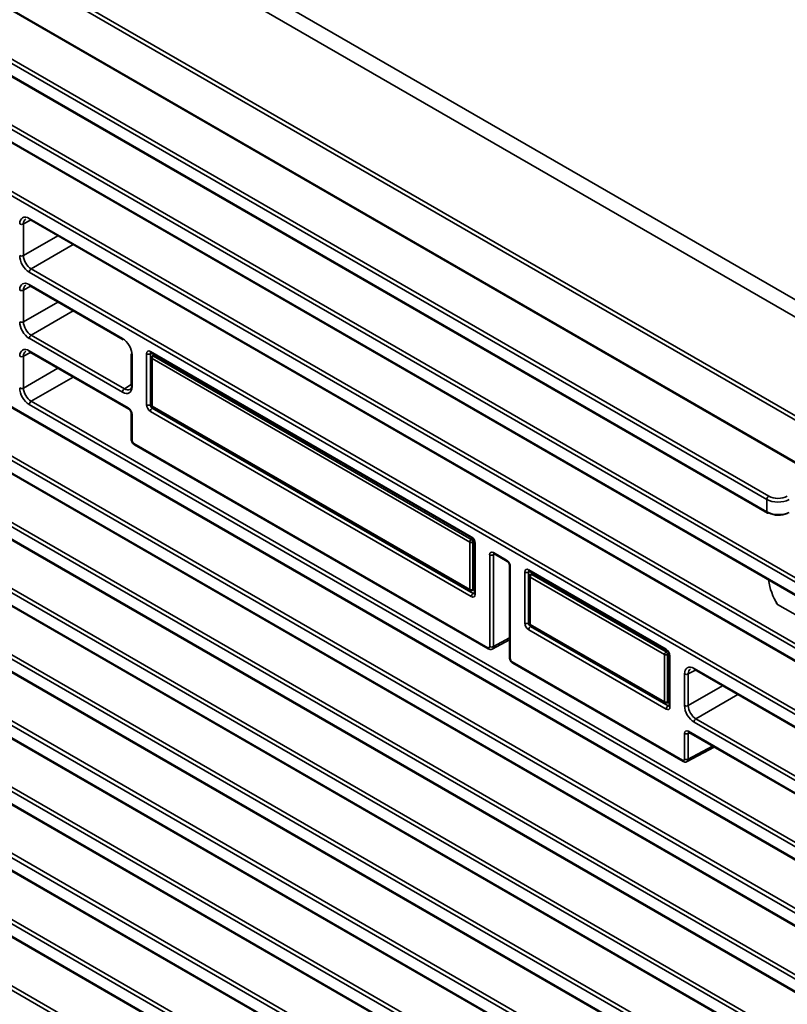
# Model space of a CAD drawing. Header units: millimetres. Extents: x 0 to 1118, y 0 to 864.
# Tile 12 of 250: x 115 to 133, y 198 to 221. Entities that reach past the tile are written whole.
import ezdxf

# ---------------------------------------------------------------- set-up
doc = ezdxf.new("R2010")
doc.units = ezdxf.units.MM

msp = doc.modelspace()

# ---------------------------------------------------------------- linework, layer by layer
at = {"color": 7, "linetype": 'Continuous', "lineweight": 35}
for p, q in [((104.536, 230.449), (188.505, 181.974)), ((188.328, 181.675), (104.359, 230.15)), ((104.292, 227.91), (188.261, 179.435)), ((104.292, 227.807), (188.261, 179.333)), ((104.292, 226.837), (188.261, 178.363)), ((104.305, 226.808), (188.274, 178.334)), ((188.261, 174.057), (104.292, 222.531)), ((104.336, 222.608), (188.305, 174.133)), ((145.446, 200.305), (107.333, 222.307)), ((107.443, 222.345), (145.423, 200.419)), ((107.333, 222.019), (145.446, 200.018)), ((107.393, 221.964), (145.412, 200.016)), ((132.297, 209.427), (112.527, 220.84)), ((112.57, 220.916), (132.341, 209.503)), ((112.527, 220.552), (132.297, 209.139)), ((112.54, 220.524), (132.31, 209.11)), ((104.292, 217.651), (188.261, 169.177)), ((104.305, 217.622), (188.274, 169.148)), ((188.261, 167.933), (104.292, 216.407)), ((104.336, 216.484), (188.305, 168.009)), ((104.292, 216.12), (188.261, 167.646)), ((104.305, 216.091), (188.274, 167.617)), ((115.235, 215.927), (188.261, 173.77)), ((115.266, 215.888), (115.101, 215.799)), ((115.101, 215.799), (115.101, 215.066)), ((115.248, 215.898), (188.274, 173.741)), ((115.101, 215.066), (115.896, 215.524)), ((116.249, 215.32), (115.278, 214.76)), ((188.261, 166.402), (104.292, 214.876)), ((104.336, 214.952), (188.305, 166.478)), ((104.292, 214.589), (188.261, 166.115)), ((104.305, 214.56), (188.274, 166.086)), ((188.261, 172.526), (115.235, 214.684)), ((115.278, 214.76), (188.305, 172.602)), ((115.266, 214.357), (115.101, 214.268)), ((115.235, 214.396), (117.392, 213.151)), ((115.248, 214.367), (117.405, 213.122)), ((115.101, 214.268), (115.101, 213.535)), ((115.101, 213.535), (115.896, 213.993)), ((116.249, 213.789), (115.278, 213.229)), ((104.336, 213.421), (188.305, 164.947)), ((188.261, 164.871), (104.292, 213.345)), ((115.278, 213.229), (117.435, 211.983)), ((104.292, 213.058), (188.261, 164.584)), ((104.305, 213.029), (188.274, 164.555)), ((117.392, 211.907), (115.235, 213.153)), ((115.266, 212.826), (115.101, 212.737)), ((115.101, 212.737), (115.101, 212.004)), ((115.235, 212.865), (117.524, 211.543)), ((115.248, 212.836), (117.537, 211.515)), ((117.594, 212.794), (117.594, 212.061)), ((117.613, 212.768), (117.613, 212.035)), ((117.949, 211.616), (117.949, 212.798)), ((118.064, 212.813), (118.037, 212.798)), ((118.037, 212.798), (118.037, 211.616)), ((118.038, 212.849), (125.461, 208.564)), ((118.05, 212.821), (125.474, 208.536)), ((118.051, 212.82), (118.05, 212.821)), ((118.13, 212.775), (118.084, 212.746)), ((118.145, 212.766), (118.109, 212.744)), ((118.109, 212.744), (125.458, 208.502)), ((118.06, 212.704), (118.06, 211.607)), ((125.424, 208.441), (118.075, 212.683)), ((118.075, 212.683), (118.075, 211.586)), ((115.101, 212.004), (115.896, 212.462)), ((116.249, 212.258), (115.278, 211.698)), ((117.435, 211.983), (117.594, 212.082)), ((104.336, 211.89), (188.305, 163.416)), ((188.261, 163.34), (104.292, 211.814)), ((188.261, 169.464), (115.235, 211.622)), ((115.278, 211.698), (188.305, 169.54)), ((118.037, 211.616), (118.06, 211.629)), ((104.292, 211.527), (188.261, 163.053)), ((104.305, 211.498), (188.274, 163.024)), ((117.594, 211.416), (117.594, 210.824)), ((117.613, 211.39), (117.613, 210.798)), ((125.461, 207.178), (118.038, 211.463)), ((118.075, 211.586), (125.424, 207.344)), ((118.104, 211.553), (118.081, 211.539)), ((118.081, 211.539), (125.504, 207.254)), ((118.085, 211.564), (125.434, 207.321)), ((117.657, 210.722), (125.841, 205.997)), ((117.67, 210.693), (125.854, 205.968)), ((188.261, 161.809), (104.292, 210.283)), ((104.336, 210.359), (188.305, 161.885)), ((104.292, 209.996), (188.261, 161.522)), ((104.305, 209.967), (188.274, 161.493)), ((132.297, 209.139), (132.297, 209.427)), ((125.424, 207.344), (125.424, 208.441)), ((125.458, 208.502), (125.491, 208.521)), ((125.527, 208.459), (125.494, 208.44)), ((125.494, 208.44), (125.494, 207.344)), ((125.531, 208.437), (125.531, 207.254)), ((125.549, 208.411), (125.549, 207.229)), ((125.974, 208.196), (126.275, 208.023)), ((125.886, 206.022), (125.886, 208.145)), ((126.001, 208.16), (125.973, 208.145)), ((125.973, 208.145), (125.973, 206.022)), ((125.987, 208.168), (126.288, 207.994)), ((126.345, 207.895), (126.345, 205.772)), ((126.363, 207.87), (126.363, 205.747)), ((126.7, 206.565), (126.7, 207.747)), ((126.815, 207.761), (126.787, 207.746)), ((126.787, 207.746), (126.787, 206.564)), ((126.788, 207.798), (129.968, 205.962)), ((126.801, 207.769), (129.981, 205.933)), ((126.88, 207.723), (126.834, 207.695)), ((126.81, 207.652), (126.81, 206.555)), ((129.932, 205.838), (126.825, 207.632)), ((126.825, 207.632), (126.825, 206.535)), ((126.895, 207.715), (126.86, 207.693)), ((126.86, 207.693), (129.966, 205.899)), ((125.483, 207.32), (125.531, 207.346)), ((125.494, 207.344), (125.531, 207.363)), ((125.504, 207.254), (125.531, 207.27)), ((188.261, 160.278), (106.977, 207.203)), ((107.053, 207.26), (188.305, 160.354)), ((104.292, 206.934), (188.261, 158.46)), ((104.305, 206.905), (188.274, 158.431)), ((107.142, 206.82), (188.261, 159.991)), ((132.545, 206.998), (133.403, 206.503)), ((107.235, 206.745), (188.274, 159.962)), ((126.787, 206.564), (126.81, 206.578)), ((129.968, 204.576), (126.788, 206.412)), ((126.825, 206.535), (129.932, 204.742)), ((126.855, 206.501), (126.831, 206.488)), ((126.831, 206.488), (130.012, 204.652)), ((126.835, 206.512), (129.942, 204.719)), ((125.946, 205.964), (126.345, 206.178)), ((125.973, 206.022), (126.345, 206.222)), ((129.966, 205.899), (129.999, 205.918)), ((188.261, 157.216), (104.292, 205.69)), ((104.336, 205.766), (188.305, 157.292)), ((188.261, 158.747), (106.759, 205.798)), ((107.048, 205.732), (188.305, 158.823)), ((126.407, 205.67), (130.349, 203.395)), ((129.932, 204.742), (129.932, 205.838)), ((130.035, 205.857), (130.002, 205.838)), ((130.002, 205.838), (130.002, 204.741)), ((130.039, 205.834), (130.039, 204.652)), ((130.057, 205.809), (130.057, 204.627)), ((126.42, 205.642), (130.362, 203.366)), ((130.646, 205.478), (130.481, 205.39)), ((130.614, 205.518), (188.261, 172.239)), ((130.627, 205.489), (188.274, 172.21)), ((104.292, 205.403), (188.261, 156.929)), ((104.305, 205.374), (188.274, 156.9)), ((130.393, 204.657), (130.393, 205.39)), ((130.481, 205.39), (130.481, 204.656)), ((130.481, 204.656), (131.275, 205.115)), ((130.002, 204.741), (130.039, 204.761)), ((131.629, 204.911), (130.658, 204.35)), ((129.991, 204.718), (130.039, 204.744)), ((130.012, 204.652), (130.039, 204.668)), ((130.658, 204.35), (188.305, 171.071)), ((188.261, 170.995), (130.614, 204.274)), ((130.393, 203.42), (130.393, 204.012)), ((130.509, 204.026), (130.481, 204.012)), ((130.481, 204.012), (130.481, 203.42)), ((130.482, 204.063), (188.261, 170.708)), ((130.495, 204.034), (188.274, 170.679)), ((130.454, 203.362), (131.078, 203.697)), ((130.481, 203.42), (131.04, 203.72)), ((131.721, 188.325), (113.277, 198.973)), ((113.386, 199.011), (131.729, 188.422))]:
    msp.add_line(p, q, dxfattribs=at)
at = {"color": 7, "linetype": 'Continuous', "lineweight": 35, "flags": 128}
for points in [[(125.531, 207.254), (125.531, 207.254), (125.531, 207.253)], [(130.039, 204.652), (130.039, 204.652), (130.039, 204.651)]]:
    msp.add_lwpolyline(points, dxfattribs=at)
at = {"color": 7, "linetype": 'Continuous', "lineweight": 35}
for centre, radius, start, end in [((115.265, 215.923), 0.03, 172.814, 235.8738), ((115.058, 215.885), 0.0963, 242.6565, 296.7662), ((115.058, 215.152), 0.0963, 242.6565, 296.7662), ((115.331, 214.679), 0.0963, 123.2297, 177.3477), ((115.265, 214.392), 0.03, 172.814, 235.8738), ((115.058, 214.354), 0.0963, 242.6565, 296.7662), ((115.058, 213.621), 0.0963, 242.6565, 296.7662), ((115.331, 213.148), 0.0963, 123.2297, 177.3477), ((117.421, 213.147), 0.03, 172.814, 235.8738), ((115.058, 212.823), 0.0963, 242.6565, 296.7662), ((115.265, 212.862), 0.0309, 173.763, 234.9248), ((117.625, 212.796), 0.0309, 185.0787, 246.2415), ((117.993, 212.884), 0.0963, 242.6565, 296.7662), ((118.068, 212.846), 0.0309, 173.763, 234.9248), ((118.11, 212.704), 0.05, 121.7291, 180), ((118.151, 212.68), 0.077, 123.2297, 177.3477), ((118.095, 212.724), 0.0251, 54.4735, 116.3416), ((118.084, 212.706), 0.0247, 185.0787, 246.2415), ((117.625, 212.063), 0.0309, 185.0787, 246.2415), ((115.058, 212.09), 0.0963, 242.6565, 296.7662), ((117.488, 211.903), 0.0963, 123.2297, 177.3477), ((115.331, 211.617), 0.0963, 123.2297, 177.3477), ((117.993, 211.702), 0.0963, 242.6565, 296.7662), ((118.11, 211.607), 0.05, 180, 240.0027), ((118.084, 211.609), 0.0247, 185.0787, 246.2415), ((117.556, 211.54), 0.0316, 174.5162, 233.3761), ((117.626, 211.419), 0.0317, 186.7063, 245.4812), ((118.134, 211.459), 0.0963, 123.2297, 177.3477), ((118.099, 211.584), 0.0247, 173.763, 234.9248), ((117.625, 210.826), 0.0309, 185.0787, 246.2415), ((117.687, 210.718), 0.0309, 173.763, 234.9248), ((132.393, 209.422), 0.0963, 123.2297, 177.3477), ((132.327, 209.135), 0.03, 172.814, 235.8738), ((132.323, 209.139), 0.0309, 245.3602, 304.6041), ((125.501, 208.437), 0.077, 123.2297, 177.3477), ((125.459, 208.509), 0.077, 242.6565, 296.7662), ((125.415, 208.436), 0.0793, 3.5222, 56.4778), ((125.492, 208.561), 0.0316, 174.5162, 233.3761), ((125.562, 208.44), 0.0317, 186.7063, 245.4812), ((126.004, 208.193), 0.03, 172.814, 235.8738), ((125.93, 208.231), 0.0963, 242.6565, 296.7662), ((126.304, 208.019), 0.03, 172.8195, 235.819), ((126.375, 207.897), 0.03, 184.2746, 247.1763), ((126.744, 207.832), 0.0963, 242.6565, 296.7662), ((126.818, 207.794), 0.03, 172.814, 235.8738), ((126.86, 207.652), 0.05, 121.7291, 180), ((126.835, 207.654), 0.0247, 185.0787, 246.2415), ((126.902, 207.628), 0.077, 123.2297, 177.3477), ((126.845, 207.672), 0.0251, 54.4735, 116.3416), ((133.725, 207.759), 1.403, 187.9227, 212.7999), ((125.459, 207.412), 0.077, 242.6565, 296.7662), ((125.448, 207.341), 0.024, 172.814, 235.8738), ((125.459, 207.364), 0.05, 240.0027, 298.2656), ((125.47, 207.341), 0.0244, 302.6721, 6.5147), ((125.557, 207.173), 0.0963, 123.2297, 177.3477), ((125.562, 207.258), 0.032, 188.5414, 245.3188), ((126.744, 206.65), 0.0963, 242.6565, 296.7662), ((126.884, 206.407), 0.0963, 123.2297, 177.3477), ((126.86, 206.555), 0.05, 180, 240.0027), ((126.834, 206.557), 0.024, 184.1293, 247.1908), ((126.85, 206.532), 0.0247, 173.763, 234.9248), ((125.871, 205.993), 0.03, 172.8111, 235.9026), ((125.93, 206.108), 0.0963, 242.6565, 296.7662), ((130.008, 205.835), 0.077, 123.2297, 177.3477), ((129.922, 205.833), 0.0793, 3.5222, 56.4778), ((129.998, 205.958), 0.03, 172.8195, 235.819), ((126.375, 205.774), 0.03, 184.1293, 247.1908), ((126.437, 205.666), 0.03, 172.814, 235.8738), ((129.967, 205.907), 0.077, 242.6565, 296.7662), ((130.07, 205.838), 0.0317, 186.7063, 245.4812), ((130.644, 205.514), 0.03, 172.814, 235.8738), ((130.438, 205.476), 0.0963, 242.6565, 296.7662), ((129.956, 204.739), 0.0247, 173.763, 234.9248), ((129.967, 204.81), 0.077, 242.6565, 296.7662), ((129.967, 204.762), 0.05, 240.0027, 298.2656), ((130.065, 204.571), 0.0963, 123.2297, 177.3477), ((129.977, 204.738), 0.0244, 302.6721, 6.5147), ((130.07, 204.656), 0.032, 188.5414, 245.3188), ((130.438, 204.742), 0.0963, 242.6565, 296.7662), ((130.711, 204.27), 0.0963, 123.2297, 177.3477), ((130.438, 204.098), 0.0963, 242.6565, 296.7662), ((130.512, 204.059), 0.03, 172.814, 235.8738), ((130.379, 203.391), 0.03, 172.8111, 235.9026), ((130.438, 203.506), 0.0963, 242.6565, 296.7662)]:
    msp.add_arc(centre, radius, start, end, dxfattribs=at)
for centre, major_axis, ratio, start_param, end_param in [((115.235, 215.672), (-0.156, 0.271), 0.577206, 5.498021, 7.068512), ((115.279, 215.697), (-0.127, 0.216), 0.577096, 6.261379, 7.064156), ((115.235, 214.939), (-0.156, 0.271), 0.577557, 0.785632, 2.356124), ((115.279, 214.964), (-0.125, 0.217), 0.582683, 0.785632, 2.356124), ((115.235, 214.141), (-0.156, 0.271), 0.577206, 5.498021, 7.068512), ((115.279, 214.166), (-0.127, 0.216), 0.577096, 6.261379, 7.064156), ((115.235, 213.408), (-0.156, 0.271), 0.577557, 0.785632, 2.356124), ((115.279, 213.433), (-0.125, 0.217), 0.582683, 0.785632, 2.356124), ((117.392, 212.896), (-0.156, 0.271), 0.577557, 3.927224, 5.497716), ((115.235, 212.61), (-0.156, 0.271), 0.577206, 5.498021, 7.068512), ((115.279, 212.635), (-0.127, 0.216), 0.577096, 6.261379, 7.064156), ((118.038, 212.747), (-0.063, 0.108), 0.577206, 5.498021, 7.068512), ((118.082, 212.773), (-0.0329, 0.0532), 0.576506, 6.236338, 7.051126), ((117.436, 212.188), (-0.123, 0.218), 0.577096, 2.360785, 3.931276), ((115.235, 211.877), (-0.156, 0.271), 0.577557, 0.785632, 2.356124), ((115.279, 211.902), (-0.125, 0.217), 0.582683, 0.785632, 2.356124), ((117.392, 212.163), (-0.156, 0.271), 0.577206, 2.356428, 3.92692), ((118.038, 211.565), (-0.062, 0.108), 0.577557, 0.785632, 2.356124), ((118.082, 211.591), (-0.0312, 0.0541), 0.598058, 0.785633, 2.356125), ((117.524, 211.441), (-0.062, 0.108), 0.577557, 3.927224, 5.497716), ((117.657, 210.773), (-0.0312, 0.0541), 0.577557, 0.785632, 2.356124), ((132.562, 209.584), (0.375, 0.005), 0.585623, 3.919505, 5.437941), ((132.562, 209.635), (0.312, 0.005), 0.587275, 3.917956, 5.436392), ((132.562, 209.288), (0.375, -0.005), 0.56883, 3.934054, 5.45249), ((132.562, 209.236), (0.312, -0.005), 0.567125, 3.935417, 5.453853), ((125.461, 208.462), (-0.062, 0.108), 0.577557, 3.927224, 5.497716), ((125.974, 208.094), (-0.063, 0.108), 0.577206, 5.498021, 7.068512), ((126.018, 208.12), (-0.0329, 0.0532), 0.576506, 6.236338, 7.051126), ((126.275, 207.921), (-0.062, 0.108), 0.577557, 3.927224, 5.497716), ((126.788, 207.696), (-0.063, 0.108), 0.577206, 5.498021, 7.068512), ((126.832, 207.721), (-0.0329, 0.0532), 0.576506, 6.236338, 7.051126), ((125.461, 207.28), (-0.063, 0.108), 0.577206, 2.356428, 3.92692), ((125.505, 207.305), (-0.0296, 0.0551), 0.576503, 2.373814, 3.171233), ((126.788, 206.514), (-0.062, 0.108), 0.577557, 0.785632, 2.356124), ((126.832, 206.539), (-0.0312, 0.0541), 0.598058, 0.785633, 2.356125), ((125.841, 206.048), (-0.0313, 0.0541), 0.577206, 2.356428, 3.92692), ((125.886, 206.073), (-0.061, 0.109), 0.577293, 3.129799, 3.935643), ((129.968, 205.86), (-0.062, 0.108), 0.577557, 3.927224, 5.497716), ((126.407, 205.721), (-0.0312, 0.0541), 0.577557, 0.785632, 2.356124), ((130.614, 205.262), (-0.156, 0.271), 0.577206, 5.498021, 7.068512), ((130.659, 205.288), (-0.127, 0.216), 0.577096, 6.261379, 7.064156), ((129.968, 204.678), (-0.063, 0.108), 0.577206, 2.356428, 3.92692), ((130.013, 204.703), (-0.0296, 0.0551), 0.576503, 2.373814, 3.171233), ((130.614, 204.529), (-0.156, 0.271), 0.577557, 0.785632, 2.356124), ((130.659, 204.555), (-0.125, 0.217), 0.582683, 0.785632, 2.356124), ((130.482, 203.961), (-0.063, 0.108), 0.577206, 5.498021, 7.068512), ((130.526, 203.986), (-0.0329, 0.0532), 0.576506, 6.236338, 7.051126), ((130.349, 203.446), (-0.0313, 0.0541), 0.577206, 2.356428, 3.92692), ((130.393, 203.471), (-0.061, 0.109), 0.577293, 3.129799, 3.935643)]:
    msp.add_ellipse(centre, major_axis=major_axis, ratio=ratio, start_param=start_param, end_param=end_param, dxfattribs=at)
for points, knots in [([(118.042, 212.824), (118.043, 212.824), (118.043, 212.824), (118.048, 212.822), (118.05, 212.821)], [0, 0, 0, 0, 0.587616, 1, 1, 1, 1]), ([(117.537, 211.515), (117.541, 211.512), (117.549, 211.507), (117.564, 211.491), (117.578, 211.471), (117.588, 211.449), (117.594, 211.429), (117.594, 211.42), (117.594, 211.416)], [0, 0, 0, 0, 0.160968, 0.324807, 0.503917, 0.691511, 0.858353, 1, 1, 1, 1]), ([(117.594, 210.824), (117.595, 210.811), (117.598, 210.783), (117.618, 210.74), (117.644, 210.71), (117.664, 210.697), (117.67, 210.693)], [0, 0, 0, 0, 0.255446, 0.54841, 0.854542, 1, 1, 1, 1]), ([(125.474, 208.536), (125.478, 208.533), (125.486, 208.528), (125.501, 208.512), (125.514, 208.492), (125.525, 208.47), (125.53, 208.45), (125.531, 208.441), (125.531, 208.437)], [0, 0, 0, 0, 0.160968, 0.324807, 0.503917, 0.691511, 0.858353, 1, 1, 1, 1]), ([(125.979, 208.171), (125.979, 208.171), (125.98, 208.171), (125.985, 208.169), (125.987, 208.168)], [0, 0, 0, 0, 0.587616, 1, 1, 1, 1]), ([(126.288, 207.994), (126.292, 207.992), (126.3, 207.986), (126.315, 207.971), (126.328, 207.951), (126.339, 207.928), (126.344, 207.908), (126.345, 207.899), (126.345, 207.895)], [0, 0, 0, 0, 0.1609677, 0.324807, 0.5039166, 0.6915114, 0.8583526, 1, 1, 1, 1]), ([(126.793, 207.773), (126.793, 207.773), (126.794, 207.773), (126.799, 207.77), (126.801, 207.769)], [0, 0, 0, 0, 0.587616, 1, 1, 1, 1]), ([(125.531, 207.254), (125.53, 207.251), (125.53, 207.245), (125.53, 207.246), (125.53, 207.246)], [0, 0, 0, 0, 0.614199, 1, 1, 1, 1]), ([(132.545, 206.998), (132.536, 207.005), (132.52, 207.016), (132.511, 207.034), (132.511, 207.047), (132.516, 207.056), (132.521, 207.06), (132.523, 207.061)], [0, 0, 0, 0, 0.3734553, 0.6045337, 0.7822529, 0.9236244, 1, 1, 1, 1]), ([(125.854, 205.968), (125.868, 205.962), (125.892, 205.952), (125.925, 205.953), (125.94, 205.962), (125.945, 205.965)], [0, 0, 0, 0, 0.463732, 0.812392, 1, 1, 1, 1]), ([(129.981, 205.933), (129.985, 205.931), (129.993, 205.925), (130.008, 205.91), (130.022, 205.89), (130.032, 205.867), (130.038, 205.847), (130.038, 205.838), (130.039, 205.834)], [0, 0, 0, 0, 0.160968, 0.324807, 0.503917, 0.691511, 0.858353, 1, 1, 1, 1]), ([(126.345, 205.772), (126.346, 205.759), (126.349, 205.731), (126.369, 205.689), (126.395, 205.658), (126.414, 205.646), (126.42, 205.642)], [0, 0, 0, 0, 0.255446, 0.54841, 0.854542, 1, 1, 1, 1]), ([(130.039, 204.652), (130.038, 204.649), (130.038, 204.643), (130.038, 204.643), (130.038, 204.644)], [0, 0, 0, 0, 0.614199, 1, 1, 1, 1]), ([(130.486, 204.038), (130.487, 204.038), (130.487, 204.038), (130.493, 204.036), (130.495, 204.034)], [0, 0, 0, 0, 0.587616, 1, 1, 1, 1]), ([(130.362, 203.366), (130.376, 203.36), (130.399, 203.35), (130.433, 203.351), (130.447, 203.36), (130.453, 203.363)], [0, 0, 0, 0, 0.463732, 0.812392, 1, 1, 1, 1])]:
    msp.add_open_spline(points, degree=3, knots=knots, dxfattribs=at)

doc.saveas('drawing.dxf')
